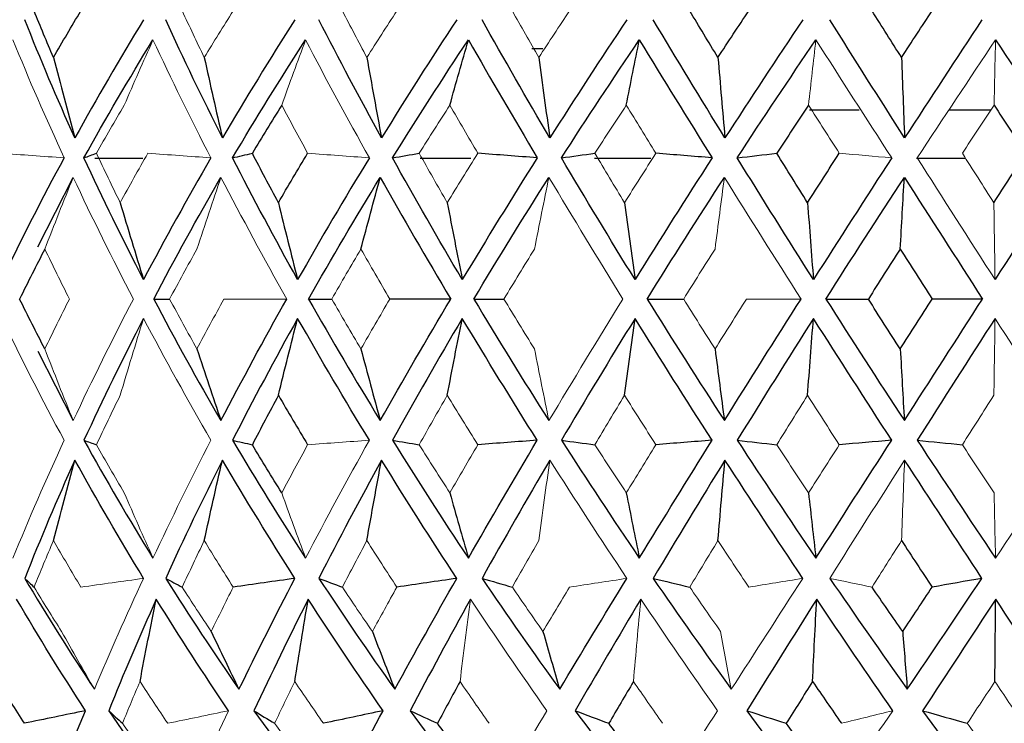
# Paper-space layout '_Right' of a CAD drawing. Header units: millimetres. Extents: x -233 to 25, y 0 to 365.
# Tile 5 of 11: x -15 to -1, y 140 to 150. Entities that reach past the tile are written whole.
import ezdxf

# ---------------------------------------------------------------- set-up
doc = ezdxf.new("R2010")
doc.units = ezdxf.units.MM

psp = doc.layouts.new('_Right')

# ---------------------------------------------------------------- linework, layer by layer
at = {"color": 7, "linetype": 'Continuous', "lineweight": 25}
for p, q in [((-7.086, 150.059), (-7.243, 150.059)), ((-3.289, 149.193), (-2.584, 149.193)), ((-1.309, 149.193), (-0.706, 149.193)), ((-12.777, 148.5), (-13.458, 148.5)), ((-8.111, 148.5), (-8.831, 148.5)), ((-5.548, 148.5), (-6.35, 148.5)), ((-1.077, 148.5), (-1.769, 148.5)), ((-14.271, 147.243), (-13.767, 148.231)), ((-14.271, 145.757), (-13.767, 144.769))]:
    psp.add_line(p, q, dxfattribs=at)
for points in [[(-14.048, 149.939), (-14.143, 150.16), (-14.234, 150.381), (-14.324, 150.601)], [(-14.048, 149.939), (-13.92, 150.16), (-13.79, 150.381), (-13.658, 150.601)], [(-4.592, 149.939), (-4.727, 150.16), (-4.861, 150.381), (-4.993, 150.601)], [(-4.592, 149.939), (-4.447, 150.16), (-4.301, 150.381), (-4.154, 150.601)], [(-1.98, 149.939), (-2.12, 150.16), (-2.26, 150.381), (-2.399, 150.601)], [(-1.98, 149.939), (-1.835, 150.16), (-1.69, 150.381), (-1.545, 150.601)], [(-13.743, 148.792), (-13.997, 149.356), (-14.235, 149.917), (-14.456, 150.476)], [(-12.767, 150.476), (-13.107, 149.917), (-13.432, 149.356), (-13.743, 148.792)], [(-11.643, 148.792), (-11.927, 149.356), (-12.196, 149.917), (-12.451, 150.476)], [(-10.612, 150.476), (-10.969, 149.917), (-11.312, 149.356), (-11.643, 148.792)], [(-9.38, 148.792), (-9.689, 149.356), (-9.987, 149.917), (-10.272, 150.476)], [(-8.309, 150.476), (-8.676, 149.917), (-9.033, 149.356), (-9.38, 148.792)], [(-6.985, 148.792), (-7.315, 149.356), (-7.637, 149.917), (-7.949, 150.476)], [(-5.888, 150.476), (-6.261, 149.917), (-6.627, 149.356), (-6.985, 148.792)], [(-4.492, 148.792), (-4.839, 149.356), (-5.18, 149.917), (-5.514, 150.476)], [(-3.386, 150.476), (-3.759, 149.917), (-4.128, 149.356), (-4.492, 148.792)], [(-1.937, 148.792), (-2.295, 149.356), (-2.65, 149.917), (-3.001, 150.476)], [(-0.835, 150.476), (-1.203, 149.917), (-1.571, 149.356), (-1.937, 148.792)], [(-13.614, 148.51), (-13.303, 149.072), (-12.975, 149.631), (-12.632, 150.187)], [(-11.5, 148.51), (-11.167, 149.072), (-10.821, 149.631), (-10.461, 150.187)], [(-9.224, 148.51), (-8.875, 149.072), (-8.515, 149.631), (-8.143, 150.187)], [(-8.407, 149.26), (-8.32, 149.572), (-8.232, 149.88), (-8.143, 150.187)], [(-8.143, 150.187), (-7.825, 149.631), (-7.498, 149.072), (-7.164, 148.51)], [(-6.819, 148.51), (-6.458, 149.072), (-6.089, 149.631), (-5.711, 150.187)], [(-5.896, 149.26), (-5.835, 149.572), (-5.774, 149.88), (-5.711, 150.187)], [(-5.711, 150.187), (-5.371, 149.631), (-5.025, 149.072), (-4.675, 148.51)], [(-4.318, 148.51), (-3.951, 149.072), (-3.578, 149.631), (-3.199, 150.187)], [(-0.642, 150.187), (-0.272, 149.631), (0.097, 149.072), (0.465, 148.51)], [(-14.048, 149.939), (-13.949, 149.555), (-13.847, 149.173), (-13.743, 148.792)], [(-11.902, 149.939), (-11.818, 149.555), (-11.732, 149.173), (-11.643, 148.792)], [(-9.588, 149.939), (-9.521, 149.555), (-9.451, 149.173), (-9.38, 148.792)], [(-7.141, 149.939), (-7.09, 149.555), (-7.038, 149.173), (-6.985, 148.792)], [(-4.592, 149.939), (-4.56, 149.555), (-4.527, 149.173), (-4.492, 148.792)], [(-1.98, 149.939), (-1.966, 149.555), (-1.951, 149.173), (-1.937, 148.792)], [(-10.799, 149.26), (-10.941, 149.032), (-11.081, 148.803), (-11.218, 148.574)], [(-3.303, 149.26), (-3.454, 149.032), (-3.605, 148.803), (-3.755, 148.574)], [(-0.663, 149.26), (-0.514, 149.032), (-0.364, 148.803), (-0.215, 148.574)], [(-13.614, 148.51), (-13.555, 148.531), (-13.496, 148.553), (-13.436, 148.574)], [(-11.5, 148.51), (-11.407, 148.531), (-11.313, 148.553), (-11.218, 148.574)], [(-10.847, 147.871), (-10.973, 148.106), (-11.097, 148.34), (-11.218, 148.574)], [(-10.847, 147.871), (-10.71, 148.106), (-10.572, 148.34), (-10.431, 148.574)], [(-9.224, 148.51), (-9.098, 148.531), (-8.971, 148.553), (-8.843, 148.574)], [(-7.164, 148.51), (-7.446, 148.531), (-7.728, 148.553), (-8.01, 148.574)], [(-6.819, 148.51), (-6.661, 148.531), (-6.503, 148.553), (-6.343, 148.574)], [(-4.675, 148.51), (-4.942, 148.531), (-5.209, 148.553), (-5.476, 148.574)], [(-4.318, 148.51), (-4.131, 148.531), (-3.943, 148.553), (-3.755, 148.574)], [(-3.317, 147.871), (-3.464, 148.106), (-3.61, 148.34), (-3.755, 148.574)], [(-3.317, 147.871), (-3.167, 148.106), (-3.017, 148.34), (-2.866, 148.574)], [(-0.666, 147.871), (-0.515, 148.106), (-0.365, 148.34), (-0.215, 148.574)], [(-13.896, 148.51), (-14.208, 147.933), (-14.503, 147.355), (-14.781, 146.776)], [(-12.766, 146.776), (-13.065, 147.355), (-13.348, 147.933), (-13.614, 148.51)], [(-11.808, 148.51), (-12.141, 147.933), (-12.461, 147.355), (-12.766, 146.776)], [(-10.573, 146.776), (-10.896, 147.355), (-11.205, 147.933), (-11.5, 148.51)], [(-9.553, 148.51), (-9.904, 147.933), (-10.244, 147.355), (-10.573, 146.776)], [(-8.23, 146.776), (-8.573, 147.355), (-8.904, 147.933), (-9.224, 148.51)], [(-7.164, 148.51), (-7.528, 147.933), (-7.883, 147.355), (-8.23, 146.776)], [(-5.772, 146.776), (-6.13, 147.355), (-6.479, 147.933), (-6.819, 148.51)], [(-4.675, 148.51), (-5.046, 147.933), (-5.412, 147.355), (-5.772, 146.776)], [(-3.233, 146.776), (-3.6, 147.355), (-3.962, 147.933), (-4.318, 148.51)], [(-2.12, 148.51), (-2.493, 147.933), (-2.865, 147.355), (-3.233, 146.776)], [(0.465, 148.51), (0.094, 147.933), (-0.277, 147.355), (-0.649, 146.776)], [(-12.622, 146.5), (-12.318, 147.078), (-11.999, 147.655), (-11.664, 148.231)], [(-10.417, 146.5), (-10.09, 147.078), (-9.75, 147.655), (-9.397, 148.231)], [(-9.673, 147.211), (-9.582, 147.554), (-9.49, 147.894), (-9.397, 148.231)], [(-9.397, 148.231), (-9.073, 147.655), (-8.739, 147.078), (-8.395, 146.5)], [(-8.066, 146.5), (-7.72, 147.078), (-7.364, 147.655), (-6.998, 148.231)], [(-5.601, 146.5), (-5.241, 147.078), (-4.874, 147.655), (-4.5, 148.231)], [(-3.057, 146.5), (-2.689, 147.078), (-2.317, 147.655), (-1.94, 148.231)], [(-1.997, 147.211), (-1.978, 147.554), (-1.959, 147.894), (-1.94, 148.231)], [(-1.94, 148.231), (-1.57, 147.655), (-1.199, 147.078), (-0.827, 146.5)], [(-13.098, 147.871), (-12.99, 147.504), (-12.879, 147.139), (-12.766, 146.776)], [(-10.847, 147.871), (-10.758, 147.504), (-10.666, 147.139), (-10.573, 146.776)], [(-8.444, 147.871), (-8.374, 147.504), (-8.303, 147.139), (-8.23, 146.776)], [(-5.922, 147.871), (-5.873, 147.504), (-5.823, 147.139), (-5.772, 146.776)], [(-3.317, 147.871), (-3.29, 147.504), (-3.262, 147.139), (-3.233, 146.776)], [(-14.171, 147.211), (-14.293, 146.975), (-14.412, 146.738), (-14.529, 146.5)], [(-1.997, 147.211), (-2.149, 146.975), (-2.301, 146.738), (-2.452, 146.5)], [(-1.997, 147.211), (-1.846, 146.975), (-1.695, 146.738), (-1.543, 146.5)], [(-14.171, 145.789), (-14.293, 146.025), (-14.412, 146.262), (-14.529, 146.5)], [(-12.622, 146.5), (-12.318, 145.922), (-11.999, 145.345), (-11.664, 144.769)], [(-12.622, 146.5), (-12.547, 146.5), (-12.471, 146.5), (-12.395, 146.5)], [(-11.664, 144.769), (-11.365, 145.345), (-11.053, 145.922), (-10.729, 146.5)], [(-10.417, 146.5), (-10.09, 145.922), (-9.75, 145.345), (-9.397, 144.769)], [(-10.417, 146.5), (-10.308, 146.5), (-10.197, 146.5), (-10.087, 146.5)], [(-9.397, 144.769), (-9.073, 145.345), (-8.739, 145.922), (-8.395, 146.5)], [(-8.395, 146.5), (-8.684, 146.5), (-8.973, 146.5), (-9.262, 146.5)], [(-8.066, 146.5), (-7.72, 145.922), (-7.364, 145.345), (-6.998, 144.769)], [(-8.066, 146.5), (-7.923, 146.5), (-7.78, 146.5), (-7.637, 146.5)], [(-5.601, 146.5), (-5.428, 146.5), (-5.254, 146.5), (-5.08, 146.5)], [(-5.601, 146.5), (-5.241, 145.922), (-4.874, 145.345), (-4.5, 144.769)], [(-4.5, 144.769), (-4.141, 145.345), (-3.777, 145.922), (-3.409, 146.5)], [(-3.057, 146.5), (-2.856, 146.5), (-2.654, 146.5), (-2.452, 146.5)], [(-3.057, 146.5), (-2.689, 145.922), (-2.317, 145.345), (-1.94, 144.769)], [(-1.997, 145.789), (-2.149, 146.025), (-2.301, 146.262), (-2.452, 146.5)], [(-1.997, 145.789), (-1.846, 146.025), (-1.695, 146.262), (-1.543, 146.5)], [(-1.94, 144.769), (-1.57, 145.345), (-1.199, 145.922), (-0.827, 146.5)], [(-0.827, 146.5), (-1.065, 146.5), (-1.304, 146.5), (-1.543, 146.5)], [(-12.766, 146.224), (-13.065, 145.645), (-13.348, 145.067), (-13.614, 144.49)], [(-10.573, 146.224), (-10.896, 145.645), (-11.205, 145.067), (-11.5, 144.49)], [(-10.847, 145.129), (-10.758, 145.496), (-10.666, 145.861), (-10.573, 146.224)], [(-9.553, 144.49), (-9.904, 145.067), (-10.244, 145.645), (-10.573, 146.224)], [(-8.23, 146.224), (-8.573, 145.645), (-8.904, 145.067), (-9.224, 144.49)], [(-8.444, 145.129), (-8.374, 145.496), (-8.303, 145.861), (-8.23, 146.224)], [(-7.164, 144.49), (-7.528, 145.067), (-7.883, 145.645), (-8.23, 146.224)], [(-5.772, 146.224), (-6.13, 145.645), (-6.479, 145.067), (-6.819, 144.49)], [(-5.922, 145.129), (-5.873, 145.496), (-5.823, 145.861), (-5.772, 146.224)], [(-4.675, 144.49), (-5.046, 145.067), (-5.412, 145.645), (-5.772, 146.224)], [(-3.233, 146.224), (-3.6, 145.645), (-3.962, 145.067), (-4.318, 144.49)], [(-3.317, 145.129), (-3.29, 145.496), (-3.262, 145.861), (-3.233, 146.224)], [(-2.12, 144.49), (-2.493, 145.067), (-2.865, 145.645), (-3.233, 146.224)], [(-0.649, 146.224), (-1.021, 145.645), (-1.39, 145.067), (-1.757, 144.49)], [(-12.006, 145.789), (-11.894, 145.446), (-11.78, 145.106), (-11.664, 144.769)], [(-9.673, 145.789), (-9.582, 145.446), (-9.49, 145.106), (-9.397, 144.769)], [(-4.633, 145.789), (-4.589, 145.446), (-4.545, 145.106), (-4.5, 144.769)], [(-1.997, 145.789), (-1.978, 145.446), (-1.959, 145.106), (-1.94, 144.769)], [(-10.847, 145.129), (-10.973, 144.894), (-11.097, 144.66), (-11.218, 144.426)], [(-10.847, 145.129), (-10.71, 144.894), (-10.572, 144.66), (-10.431, 144.426)], [(-13.614, 144.49), (-13.303, 143.928), (-12.975, 143.369), (-12.632, 142.813)], [(-13.614, 144.49), (-13.555, 144.469), (-13.496, 144.447), (-13.436, 144.426)], [(-11.5, 144.49), (-11.167, 143.928), (-10.821, 143.369), (-10.461, 142.813)], [(-11.5, 144.49), (-11.407, 144.469), (-11.313, 144.447), (-11.218, 144.426)], [(-9.224, 144.49), (-8.875, 143.928), (-8.515, 143.369), (-8.143, 142.813)], [(-9.224, 144.49), (-9.098, 144.469), (-8.971, 144.447), (-8.843, 144.426)], [(-8.143, 142.813), (-7.825, 143.369), (-7.498, 143.928), (-7.164, 144.49)], [(-7.164, 144.49), (-7.446, 144.469), (-7.728, 144.447), (-8.01, 144.426)], [(-6.819, 144.49), (-6.458, 143.928), (-6.089, 143.369), (-5.711, 142.813)], [(-6.819, 144.49), (-6.661, 144.469), (-6.503, 144.447), (-6.343, 144.426)], [(-5.711, 142.813), (-5.371, 143.369), (-5.025, 143.928), (-4.675, 144.49)], [(-4.675, 144.49), (-4.942, 144.469), (-5.209, 144.447), (-5.476, 144.426)], [(-4.318, 144.49), (-4.131, 144.469), (-3.943, 144.447), (-3.755, 144.426)], [(-4.318, 144.49), (-3.951, 143.928), (-3.578, 143.369), (-3.199, 142.813)], [(-3.199, 142.813), (-2.841, 143.369), (-2.482, 143.928), (-2.12, 144.49)], [(-2.12, 144.49), (-2.368, 144.469), (-2.617, 144.447), (-2.866, 144.426)], [(-1.757, 144.49), (-1.543, 144.469), (-1.329, 144.447), (-1.114, 144.426)], [(-1.757, 144.49), (-1.388, 143.928), (-1.016, 143.369), (-0.642, 142.813)], [(-10.799, 143.74), (-10.941, 143.968), (-11.081, 144.197), (-11.218, 144.426)], [(-13.743, 144.208), (-13.997, 143.644), (-14.235, 143.083), (-14.456, 142.524)], [(-14.048, 143.061), (-13.949, 143.445), (-13.847, 143.827), (-13.743, 144.208)], [(-12.767, 142.524), (-13.107, 143.083), (-13.432, 143.644), (-13.743, 144.208)], [(-11.643, 144.208), (-11.927, 143.644), (-12.196, 143.083), (-12.451, 142.524)], [(-11.902, 143.061), (-11.818, 143.445), (-11.732, 143.827), (-11.643, 144.208)], [(-10.612, 142.524), (-10.969, 143.083), (-11.312, 143.644), (-11.643, 144.208)], [(-9.38, 144.208), (-9.689, 143.644), (-9.987, 143.083), (-10.272, 142.524)], [(-9.588, 143.061), (-9.521, 143.445), (-9.451, 143.827), (-9.38, 144.208)], [(-8.309, 142.524), (-8.676, 143.083), (-9.033, 143.644), (-9.38, 144.208)], [(-6.985, 144.208), (-7.315, 143.644), (-7.637, 143.083), (-7.949, 142.524)], [(-4.492, 144.208), (-4.839, 143.644), (-5.18, 143.083), (-5.514, 142.524)], [(-4.592, 143.061), (-4.56, 143.445), (-4.527, 143.827), (-4.492, 144.208)], [(-3.386, 142.524), (-3.759, 143.083), (-4.128, 143.644), (-4.492, 144.208)], [(-0.835, 142.524), (-1.203, 143.083), (-1.571, 143.644), (-1.937, 144.208)], [(-8.407, 143.74), (-8.32, 143.428), (-8.232, 143.12), (-8.143, 142.813)], [(-5.896, 143.74), (-5.835, 143.428), (-5.774, 143.12), (-5.711, 142.813)], [(-3.303, 143.74), (-3.269, 143.428), (-3.234, 143.12), (-3.199, 142.813)], [(-1.98, 143.061), (-1.835, 142.84), (-1.69, 142.619), (-1.545, 142.399)], [(-14.456, 142.524), (-14.142, 141.993), (-13.811, 141.467), (-13.465, 140.945)], [(-14.456, 142.524), (-14.413, 142.482), (-14.368, 142.44), (-14.324, 142.399)], [(-12.451, 142.524), (-12.117, 141.993), (-11.77, 141.467), (-11.408, 140.945)], [(-12.451, 142.524), (-12.374, 142.482), (-12.295, 142.44), (-12.216, 142.399)], [(-10.612, 142.524), (-10.905, 142.482), (-11.198, 142.44), (-11.491, 142.399)], [(-11.408, 140.945), (-11.154, 141.467), (-10.888, 141.993), (-10.612, 142.524)], [(-10.272, 142.524), (-9.923, 141.993), (-9.563, 141.467), (-9.191, 140.945)], [(-10.272, 142.524), (-10.161, 142.482), (-10.049, 142.44), (-9.936, 142.399)], [(-9.191, 140.945), (-8.905, 141.467), (-8.611, 141.993), (-8.309, 142.524)], [(-8.309, 142.524), (-8.593, 142.482), (-8.877, 142.44), (-9.162, 142.399)], [(-7.949, 142.524), (-7.59, 141.993), (-7.221, 141.467), (-6.844, 140.945)], [(-7.949, 142.524), (-7.806, 142.482), (-7.662, 142.44), (-7.518, 142.399)], [(-6.844, 140.945), (-6.531, 141.467), (-6.213, 141.993), (-5.888, 142.524)], [(-5.514, 142.524), (-5.15, 141.993), (-4.779, 141.467), (-4.402, 140.945)], [(-5.514, 142.524), (-5.341, 142.482), (-5.167, 142.44), (-4.993, 142.399)], [(-3.001, 142.524), (-2.637, 141.993), (-2.269, 141.467), (-1.898, 140.945)], [(-1.898, 140.945), (-1.544, 141.467), (-1.19, 141.993), (-0.835, 142.524)], [(-0.835, 142.524), (-1.071, 142.482), (-1.308, 142.44), (-1.545, 142.399)], [(-1.963, 141.767), (-2.109, 141.977), (-2.254, 142.188), (-2.399, 142.399)], [(-1.963, 141.767), (-1.824, 141.977), (-1.684, 142.188), (-1.545, 142.399)], [(-13.592, 140.64), (-13.934, 141.166), (-14.26, 141.695), (-14.572, 142.228)], [(-12.585, 142.228), (-12.824, 141.695), (-13.05, 141.166), (-13.261, 140.64)], [(-12.816, 141.055), (-12.742, 141.448), (-12.665, 141.839), (-12.585, 142.228)], [(-11.556, 140.64), (-11.912, 141.166), (-12.255, 141.695), (-12.585, 142.228)], [(-10.423, 142.228), (-10.692, 141.695), (-10.949, 141.166), (-11.195, 140.64)], [(-10.614, 141.055), (-10.552, 141.448), (-10.488, 141.839), (-10.423, 142.228)], [(-9.357, 140.64), (-9.723, 141.166), (-10.078, 141.695), (-10.423, 142.228)], [(-8.113, 142.228), (-8.409, 141.695), (-8.695, 141.166), (-8.972, 140.64)], [(-5.69, 142.228), (-6.008, 141.695), (-6.319, 141.166), (-6.623, 140.64)], [(-3.187, 142.228), (-3.522, 141.695), (-3.854, 141.166), (-4.181, 140.64)], [(-3.246, 141.055), (-3.227, 141.448), (-3.208, 141.839), (-3.187, 142.228)], [(-2.104, 140.64), (-2.468, 141.166), (-2.829, 141.695), (-3.187, 142.228)], [(-0.64, 142.228), (-0.988, 141.695), (-1.334, 141.166), (-1.68, 140.64)], [(-0.651, 141.055), (-0.648, 141.448), (-0.644, 141.839), (-0.64, 142.228)], [(0.418, 140.64), (0.066, 141.166), (-0.287, 141.695), (-0.64, 142.228)], [(-11.803, 141.767), (-11.673, 141.49), (-11.541, 141.216), (-11.408, 140.945)], [(-9.509, 141.767), (-9.404, 141.49), (-9.298, 141.216), (-9.191, 140.945)], [(-7.082, 141.767), (-7.003, 141.49), (-6.924, 141.216), (-6.844, 140.945)], [(-1.963, 141.767), (-1.942, 141.49), (-1.92, 141.216), (-1.898, 140.945)], [(-14.839, 141.055), (-14.716, 140.857), (-14.591, 140.658), (-14.463, 140.461)], [(-8.262, 141.055), (-8.37, 140.857), (-8.477, 140.658), (-8.583, 140.461)], [(-5.795, 141.055), (-5.912, 140.857), (-6.029, 140.658), (-6.145, 140.461)], [(-3.246, 141.055), (-3.371, 140.857), (-3.496, 140.658), (-3.62, 140.461)], [(-3.246, 141.055), (-3.11, 140.857), (-2.973, 140.658), (-2.836, 140.461)], [(-13.592, 140.64), (-13.882, 140.58), (-14.173, 140.52), (-14.463, 140.461)], [(-14.159, 139.191), (-13.983, 139.669), (-13.793, 140.152), (-13.592, 140.64)], [(-13.261, 140.64), (-12.93, 140.152), (-12.586, 139.669), (-12.229, 139.191)], [(-13.261, 140.64), (-13.197, 140.58), (-13.132, 140.52), (-13.066, 140.461)], [(-11.195, 140.64), (-10.85, 140.152), (-10.494, 139.669), (-10.128, 139.191)], [(-11.195, 140.64), (-11.098, 140.58), (-11, 140.52), (-10.901, 140.461)], [(-9.357, 140.64), (-9.64, 140.58), (-9.923, 140.52), (-10.207, 140.461)], [(-10.128, 139.191), (-9.879, 139.669), (-9.622, 140.152), (-9.357, 140.64)], [(-8.972, 140.64), (-8.618, 140.152), (-8.255, 139.669), (-7.884, 139.191)], [(-8.972, 140.64), (-8.843, 140.58), (-8.713, 140.52), (-8.583, 140.461)], [(-6.623, 140.64), (-6.265, 140.152), (-5.901, 139.669), (-5.529, 139.191)], [(-6.623, 140.64), (-6.464, 140.58), (-6.305, 140.52), (-6.145, 140.461)], [(-4.181, 140.64), (-3.824, 140.152), (-3.463, 139.669), (-3.097, 139.191)], [(-4.181, 140.64), (-3.994, 140.58), (-3.807, 140.52), (-3.62, 140.461)], [(-1.68, 140.64), (-1.468, 140.58), (-1.256, 140.52), (-1.044, 140.461)], [(-1.68, 140.64), (-1.329, 140.152), (-0.977, 139.669), (-0.622, 139.191)], [(-0.622, 139.191), (-0.274, 139.669), (0.073, 140.152), (0.418, 140.64)], [(-8.17, 139.904), (-8.309, 140.089), (-8.447, 140.275), (-8.583, 140.461)], [(-5.73, 139.904), (-5.87, 140.089), (-6.008, 140.275), (-6.145, 140.461)], [(-3.21, 139.904), (-3.347, 140.089), (-3.484, 140.275), (-3.62, 140.461)]]:
    psp.add_open_spline(points, degree=3, dxfattribs=at)
at = {"color": 144, "linetype": 'Continuous', "lineweight": 18}
for points in [[(-11.902, 149.939), (-12.009, 150.16), (-12.113, 150.381), (-12.216, 150.601)], [(-11.902, 149.939), (-11.767, 150.16), (-11.63, 150.381), (-11.491, 150.601)], [(-9.588, 149.939), (-9.706, 150.16), (-9.822, 150.381), (-9.936, 150.601)], [(-9.588, 149.939), (-9.448, 150.16), (-9.306, 150.381), (-9.162, 150.601)], [(-7.141, 149.939), (-7.268, 150.16), (-7.393, 150.381), (-7.518, 150.601)], [(-7.141, 149.939), (-6.997, 150.16), (-6.851, 150.381), (-6.705, 150.601)], [(-14.625, 150.187), (-14.398, 149.631), (-14.155, 149.072), (-13.896, 148.51)], [(-13.04, 149.26), (-12.906, 149.572), (-12.77, 149.88), (-12.632, 150.187)], [(-12.632, 150.187), (-12.37, 149.631), (-12.096, 149.072), (-11.808, 148.51)], [(-10.799, 149.26), (-10.688, 149.572), (-10.575, 149.88), (-10.461, 150.187)], [(-10.461, 150.187), (-10.169, 149.631), (-9.866, 149.072), (-9.553, 148.51)], [(-3.303, 149.26), (-3.269, 149.572), (-3.234, 149.88), (-3.199, 150.187)], [(-3.199, 150.187), (-2.841, 149.631), (-2.482, 149.072), (-2.12, 148.51)], [(-1.757, 148.51), (-1.388, 149.072), (-1.016, 149.631), (-0.642, 150.187)], [(-0.663, 149.26), (-0.656, 149.572), (-0.649, 149.88), (-0.642, 150.187)], [(-13.04, 149.26), (-13.175, 149.032), (-13.307, 148.803), (-13.436, 148.574)], [(-10.799, 149.26), (-10.678, 149.032), (-10.556, 148.803), (-10.431, 148.574)], [(-8.407, 149.26), (-8.554, 149.032), (-8.699, 148.803), (-8.843, 148.574)], [(-8.407, 149.26), (-8.276, 149.032), (-8.144, 148.803), (-8.01, 148.574)], [(-5.896, 149.26), (-6.046, 149.032), (-6.196, 148.803), (-6.343, 148.574)], [(-5.896, 149.26), (-5.757, 149.032), (-5.617, 148.803), (-5.476, 148.574)], [(-3.303, 149.26), (-3.158, 149.032), (-3.012, 148.803), (-2.866, 148.574)], [(-0.663, 149.26), (-0.813, 149.032), (-0.964, 148.803), (-1.114, 148.574)], [(-13.896, 148.51), (-14.198, 148.531), (-14.5, 148.553), (-14.802, 148.574)], [(-13.098, 147.871), (-13.214, 148.106), (-13.326, 148.34), (-13.436, 148.574)], [(-13.098, 147.871), (-12.97, 148.106), (-12.839, 148.34), (-12.706, 148.574)], [(-11.808, 148.51), (-12.107, 148.531), (-12.406, 148.553), (-12.706, 148.574)], [(-9.553, 148.51), (-9.845, 148.531), (-10.138, 148.553), (-10.431, 148.574)], [(-8.444, 147.871), (-8.579, 148.106), (-8.712, 148.34), (-8.843, 148.574)], [(-8.444, 147.871), (-8.301, 148.106), (-8.156, 148.34), (-8.01, 148.574)], [(-5.922, 147.871), (-6.064, 148.106), (-6.205, 148.34), (-6.343, 148.574)], [(-5.922, 147.871), (-5.774, 148.106), (-5.626, 148.34), (-5.476, 148.574)], [(-2.12, 148.51), (-2.368, 148.531), (-2.617, 148.553), (-2.866, 148.574)], [(-0.666, 147.871), (-0.816, 148.106), (-0.965, 148.34), (-1.114, 148.574)], [(-0.649, 146.776), (-1.021, 147.355), (-1.39, 147.933), (-1.757, 148.51)], [(-14.171, 147.211), (-14.039, 147.554), (-13.904, 147.894), (-13.767, 148.231)], [(-13.767, 148.231), (-13.497, 147.655), (-13.212, 147.078), (-12.911, 146.5)], [(-12.006, 147.211), (-11.894, 147.554), (-11.78, 147.894), (-11.664, 148.231)], [(-11.664, 148.231), (-11.365, 147.655), (-11.053, 147.078), (-10.729, 146.5)], [(-7.203, 147.211), (-7.136, 147.554), (-7.067, 147.894), (-6.998, 148.231)], [(-6.998, 148.231), (-6.653, 147.655), (-6.302, 147.078), (-5.944, 146.5)], [(-4.633, 147.211), (-4.589, 147.554), (-4.545, 147.894), (-4.5, 148.231)], [(-4.5, 148.231), (-4.141, 147.655), (-3.777, 147.078), (-3.409, 146.5)], [(-0.666, 147.871), (-0.66, 147.504), (-0.655, 147.139), (-0.649, 146.776)], [(-14.171, 147.211), (-14.057, 146.975), (-13.94, 146.738), (-13.82, 146.5)], [(-12.006, 147.211), (-12.138, 146.975), (-12.267, 146.738), (-12.395, 146.5)], [(-9.673, 147.211), (-9.813, 146.975), (-9.95, 146.738), (-10.087, 146.5)], [(-9.673, 147.211), (-9.538, 146.975), (-9.401, 146.738), (-9.262, 146.5)], [(-7.203, 147.211), (-7.349, 146.975), (-7.494, 146.738), (-7.637, 146.5)], [(-4.633, 147.211), (-4.783, 146.975), (-4.932, 146.738), (-5.08, 146.5)], [(-14.171, 145.789), (-14.057, 146.025), (-13.94, 146.262), (-13.82, 146.5)], [(-13.767, 144.769), (-13.497, 145.345), (-13.212, 145.922), (-12.911, 146.5)], [(-12.006, 145.789), (-12.138, 146.025), (-12.267, 146.262), (-12.395, 146.5)], [(-12.006, 145.789), (-11.881, 146.025), (-11.753, 146.262), (-11.623, 146.5)], [(-10.729, 146.5), (-11.026, 146.5), (-11.324, 146.5), (-11.623, 146.5)], [(-9.673, 145.789), (-9.813, 146.025), (-9.95, 146.262), (-10.087, 146.5)], [(-9.673, 145.789), (-9.538, 146.025), (-9.401, 146.262), (-9.262, 146.5)], [(-7.203, 145.789), (-7.349, 146.025), (-7.494, 146.262), (-7.637, 146.5)], [(-6.998, 144.769), (-6.653, 145.345), (-6.302, 145.922), (-5.944, 146.5)], [(-4.633, 145.789), (-4.783, 146.025), (-4.932, 146.262), (-5.08, 146.5)], [(-4.633, 145.789), (-4.485, 146.025), (-4.336, 146.262), (-4.187, 146.5)], [(-3.409, 146.5), (-3.668, 146.5), (-3.927, 146.5), (-4.187, 146.5)], [(-13.896, 144.49), (-14.208, 145.067), (-14.503, 145.645), (-14.781, 146.224)], [(-13.098, 145.129), (-12.99, 145.496), (-12.879, 145.861), (-12.766, 146.224)], [(-11.808, 144.49), (-12.141, 145.067), (-12.461, 145.645), (-12.766, 146.224)], [(-0.666, 145.129), (-0.66, 145.496), (-0.655, 145.861), (-0.649, 146.224)], [(0.465, 144.49), (0.094, 145.067), (-0.277, 145.645), (-0.649, 146.224)], [(-14.171, 145.789), (-14.039, 145.446), (-13.904, 145.106), (-13.767, 144.769)], [(-7.203, 145.789), (-7.136, 145.446), (-7.067, 145.106), (-6.998, 144.769)], [(-13.098, 145.129), (-13.214, 144.894), (-13.326, 144.66), (-13.436, 144.426)], [(-8.444, 145.129), (-8.579, 144.894), (-8.712, 144.66), (-8.843, 144.426)], [(-8.444, 145.129), (-8.301, 144.894), (-8.156, 144.66), (-8.01, 144.426)], [(-5.922, 145.129), (-6.064, 144.894), (-6.205, 144.66), (-6.343, 144.426)], [(-5.922, 145.129), (-5.774, 144.894), (-5.626, 144.66), (-5.476, 144.426)], [(-3.317, 145.129), (-3.464, 144.894), (-3.61, 144.66), (-3.755, 144.426)], [(-3.317, 145.129), (-3.167, 144.894), (-3.017, 144.66), (-2.866, 144.426)], [(-0.666, 145.129), (-0.816, 144.894), (-0.965, 144.66), (-1.114, 144.426)], [(-14.625, 142.813), (-14.398, 143.369), (-14.155, 143.928), (-13.896, 144.49)], [(-12.632, 142.813), (-12.37, 143.369), (-12.096, 143.928), (-11.808, 144.49)], [(-10.461, 142.813), (-10.169, 143.369), (-9.866, 143.928), (-9.553, 144.49)], [(-9.553, 144.49), (-9.845, 144.469), (-10.138, 144.447), (-10.431, 144.426)], [(-0.642, 142.813), (-0.272, 143.369), (0.097, 143.928), (0.465, 144.49)], [(-13.04, 143.74), (-13.175, 143.968), (-13.307, 144.197), (-13.436, 144.426)], [(-10.799, 143.74), (-10.678, 143.968), (-10.556, 144.197), (-10.431, 144.426)], [(-8.407, 143.74), (-8.554, 143.968), (-8.699, 144.197), (-8.843, 144.426)], [(-8.407, 143.74), (-8.276, 143.968), (-8.144, 144.197), (-8.01, 144.426)], [(-5.896, 143.74), (-6.046, 143.968), (-6.196, 144.197), (-6.343, 144.426)], [(-5.896, 143.74), (-5.757, 143.968), (-5.617, 144.197), (-5.476, 144.426)], [(-3.303, 143.74), (-3.454, 143.968), (-3.605, 144.197), (-3.755, 144.426)], [(-3.303, 143.74), (-3.158, 143.968), (-3.012, 144.197), (-2.866, 144.426)], [(-0.663, 143.74), (-0.813, 143.968), (-0.964, 144.197), (-1.114, 144.426)], [(-7.141, 143.061), (-7.09, 143.445), (-7.038, 143.827), (-6.985, 144.208)], [(-5.888, 142.524), (-6.261, 143.083), (-6.627, 143.644), (-6.985, 144.208)], [(-1.937, 144.208), (-2.295, 143.644), (-2.65, 143.083), (-3.001, 142.524)], [(-1.98, 143.061), (-1.966, 143.445), (-1.951, 143.827), (-1.937, 144.208)], [(-13.04, 143.74), (-12.906, 143.428), (-12.77, 143.12), (-12.632, 142.813)], [(-10.799, 143.74), (-10.688, 143.428), (-10.575, 143.12), (-10.461, 142.813)], [(-0.663, 143.74), (-0.656, 143.428), (-0.649, 143.12), (-0.642, 142.813)], [(-14.048, 143.061), (-14.143, 142.84), (-14.234, 142.619), (-14.324, 142.399)], [(-14.048, 143.061), (-13.92, 142.84), (-13.79, 142.619), (-13.658, 142.399)], [(-11.902, 143.061), (-12.009, 142.84), (-12.113, 142.619), (-12.216, 142.399)], [(-11.902, 143.061), (-11.767, 142.84), (-11.63, 142.619), (-11.491, 142.399)], [(-9.588, 143.061), (-9.706, 142.84), (-9.822, 142.619), (-9.936, 142.399)], [(-9.588, 143.061), (-9.448, 142.84), (-9.306, 142.619), (-9.162, 142.399)], [(-7.141, 143.061), (-7.268, 142.84), (-7.393, 142.619), (-7.518, 142.399)], [(-4.592, 143.061), (-4.727, 142.84), (-4.861, 142.619), (-4.993, 142.399)], [(-4.592, 143.061), (-4.447, 142.84), (-4.301, 142.619), (-4.154, 142.399)], [(-1.98, 143.061), (-2.12, 142.84), (-2.26, 142.619), (-2.399, 142.399)], [(-12.767, 142.524), (-13.064, 142.482), (-13.361, 142.44), (-13.658, 142.399)], [(-13.465, 140.945), (-13.246, 141.467), (-13.013, 141.993), (-12.767, 142.524)], [(-5.888, 142.524), (-6.16, 142.482), (-6.433, 142.44), (-6.705, 142.399)], [(-4.402, 140.945), (-4.066, 141.467), (-3.727, 141.993), (-3.386, 142.524)], [(-3.386, 142.524), (-3.641, 142.482), (-3.897, 142.44), (-4.154, 142.399)], [(-3.001, 142.524), (-2.801, 142.482), (-2.6, 142.44), (-2.399, 142.399)], [(-13.932, 141.767), (-14.065, 141.977), (-14.196, 142.188), (-14.324, 142.399)], [(-11.803, 141.767), (-11.943, 141.977), (-12.081, 142.188), (-12.216, 142.399)], [(-11.803, 141.767), (-11.701, 141.977), (-11.597, 142.188), (-11.491, 142.399)], [(-9.509, 141.767), (-9.654, 141.977), (-9.796, 142.188), (-9.936, 142.399)], [(-9.509, 141.767), (-9.395, 141.977), (-9.279, 142.188), (-9.162, 142.399)], [(-7.082, 141.767), (-7.228, 141.977), (-7.374, 142.188), (-7.518, 142.399)], [(-7.082, 141.767), (-6.957, 141.977), (-6.831, 142.188), (-6.705, 142.399)], [(-4.554, 141.767), (-4.702, 141.977), (-4.848, 142.188), (-4.993, 142.399)], [(-8.262, 141.055), (-8.214, 141.448), (-8.165, 141.839), (-8.113, 142.228)], [(-7.027, 140.64), (-7.397, 141.166), (-7.759, 141.695), (-8.113, 142.228)], [(-5.795, 141.055), (-5.761, 141.448), (-5.726, 141.839), (-5.69, 142.228)], [(-4.598, 140.64), (-4.967, 141.166), (-5.332, 141.695), (-5.69, 142.228)], [(-13.932, 141.767), (-13.778, 141.49), (-13.622, 141.216), (-13.465, 140.945)], [(-4.554, 141.767), (-4.504, 141.49), (-4.453, 141.216), (-4.402, 140.945)], [(-12.816, 141.055), (-12.902, 140.857), (-12.985, 140.658), (-13.066, 140.461)], [(-12.816, 141.055), (-12.687, 140.857), (-12.556, 140.658), (-12.422, 140.461)], [(-10.614, 141.055), (-10.711, 140.857), (-10.807, 140.658), (-10.901, 140.461)], [(-10.614, 141.055), (-10.48, 140.857), (-10.344, 140.658), (-10.207, 140.461)], [(-8.262, 141.055), (-8.126, 140.857), (-7.988, 140.658), (-7.848, 140.461)], [(-5.795, 141.055), (-5.657, 140.857), (-5.519, 140.658), (-5.38, 140.461)], [(-0.651, 141.055), (-0.782, 140.857), (-0.913, 140.658), (-1.044, 140.461)], [(-0.651, 141.055), (-0.518, 140.857), (-0.385, 140.658), (-0.252, 140.461)], [(-11.556, 140.64), (-11.844, 140.58), (-12.133, 140.52), (-12.422, 140.461)], [(-12.229, 139.191), (-12.015, 139.669), (-11.79, 140.152), (-11.556, 140.64)], [(-7.884, 139.191), (-7.604, 139.669), (-7.318, 140.152), (-7.027, 140.64)], [(-5.529, 139.191), (-5.223, 139.669), (-4.912, 140.152), (-4.598, 140.64)], [(-3.097, 139.191), (-2.768, 139.669), (-2.437, 140.152), (-2.104, 140.64)], [(-2.104, 140.64), (-2.348, 140.58), (-2.591, 140.52), (-2.836, 140.461)], [(-12.674, 139.904), (-12.807, 140.089), (-12.938, 140.275), (-13.066, 140.461)], [(-10.496, 139.904), (-10.633, 140.089), (-10.768, 140.275), (-10.901, 140.461)], [(-0.644, 139.904), (-0.778, 140.089), (-0.911, 140.275), (-1.044, 140.461)]]:
    psp.add_open_spline(points, degree=3, dxfattribs=at)

doc.saveas('drawing.dxf')
